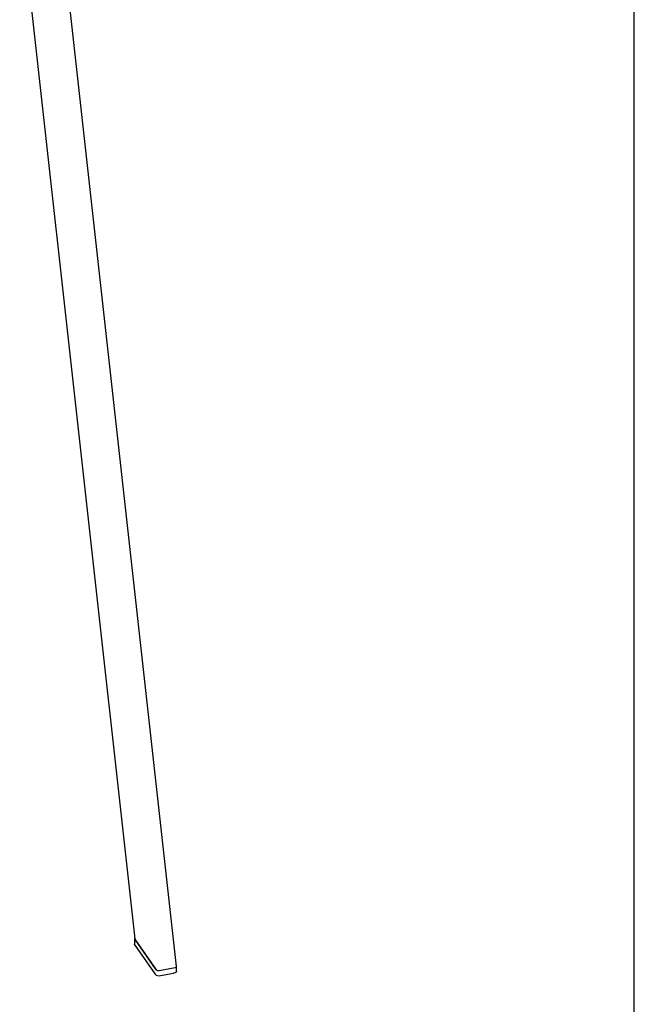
# Model space of a CAD drawing. Header units: millimetres. Extents: x 50 to 4150, y 50 to 2920.
# Tile 14 of 21: x 3863 to 4150, y 605 to 1064. Entities that reach past the tile are written whole.
import ezdxf

# ---------------------------------------------------------------- set-up
doc = ezdxf.new("R2010")
doc.units = ezdxf.units.MM
doc.header["$LTSCALE"] = 10
doc.layers.add('SCHIZZI', color=9, linetype='Continuous')

msp = doc.modelspace()

# ---------------------------------------------------------------- linework, layer by layer
for p, q in [((3936.498726, 623.147272), (3881.090654, 1120.864095)), ((3863.271094, 1118.723502), (3917.003074, 636.062585)), ((3916.863042, 635.991802), (3916.862974, 633.420288)), ((3916.979914, 635.644826), (3926.411262, 622.066468)), ((3917.066151, 635.902929), (3927.020008, 621.572312)), ((3916.979846, 633.073312), (3926.411194, 619.494953)), ((3928.317067, 621.233965), (3935.84958, 622.621658)), ((3928.96799, 618.871994), (3935.088156, 619.999494)), ((3936.414489, 620.969324), (3936.41454, 622.898114))]:
    msp.add_line(p, q)
at = {"flags": 128}
for points in [[(3916.979846, 633.073312), (3916.884604, 633.269192), (3916.862974, 633.420288)], [(3936.414489, 620.969324), (3936.412074, 620.918734), (3936.354522, 620.718995), (3936.222416, 620.528878), (3936.020833, 620.355689), (3935.757518, 620.206084), (3935.442592, 620.085812), (3935.088156, 619.999494)]]:
    msp.add_lwpolyline(points, dxfattribs=at)
for centre, radius, start, end in [((3917.445423, 635.991485), 0.580406, 144.41732834, 216.67457565), ((3927.505995, 622.925861), 1.391761, 218.13280925, 247.47323187), ((3928.261387, 621.530276), 2.750591, 227.72785389, 284.88568958)]:
    msp.add_arc(centre, radius, start, end)
for centre, start_param, end_param in [((3918.007715, 636.076391), 3.2152281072, 3.5164480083), ((3927.961572, 621.745773), 3.5164480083, 5.0872443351), ((3935.494085, 623.133466), 5.0872443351, 6.3568207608)]:
    msp.add_ellipse(centre, major_axis=(1.006343, -0.025976), ratio=0.5363769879, start_param=start_param, end_param=end_param)
at = {"layer": 'SCHIZZI', "color": 7, "true_color": 0xffffff}
msp.add_line((4150, 50), (4149.80372, 2920), dxfattribs=at)

doc.saveas('drawing.dxf')
